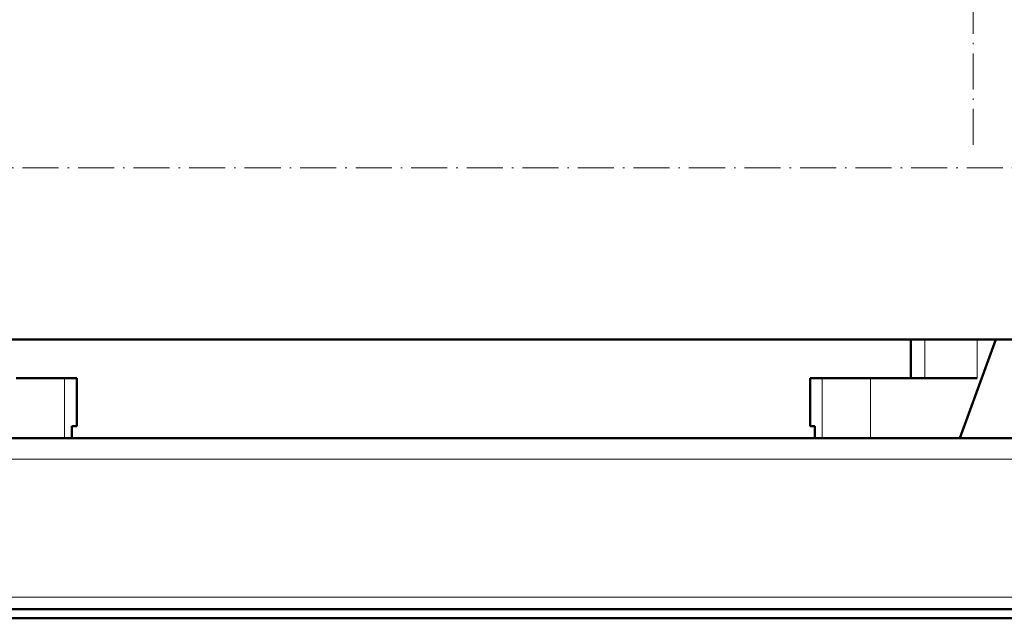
# Model space of a CAD drawing. Extents: x -2073 to 2460, y -1948 to 865.
# Tile 41 of 83: x -245 to 83, y -566 to -367. Entities that reach past the tile are written whole.
import ezdxf

# ---------------------------------------------------------------- set-up
doc = ezdxf.new("R2010")
doc.units = 0
doc.linetypes.add('DASHDOT', pattern=[18.5, 12, -3, 0.5, -3])

msp = doc.modelspace()

# ---------------------------------------------------------------- linework, layer by layer
at = {"color": 7, "linetype": 'DASHDOT', "lineweight": 18}
for p, q in [((73.03, -408.52), (73.03, 190.28)), ((-724.63, -416.12), (1065.77, -416.12))]:
    msp.add_line(p, q, dxfattribs=at)
at = {"color": 7, "lineweight": 50}
for p, q in [((-575.43, -473.27), (868.57, -473.27)), ((52.32, -473.27), (52.32, -486.12)), ((68.57, -506.12), (80.61, -473.27)), ((-245.68, -486.12), (-229.64, -486.12)), ((-229.64, -486.12), (-225.58, -486.12)), ((-225.58, -502.12), (-225.58, -486.12)), ((18.72, -486.12), (22.77, -486.12)), ((18.72, -502.12), (18.72, -486.12)), ((22.77, -486.12), (38.81, -486.12)), ((38.81, -486.12), (74.32, -486.12)), ((-227.15, -506.12), (-227.15, -502.12)), ((-225.58, -502.12), (-227.15, -502.12)), ((-227.15, -502.12), (-227.15, -506.12)), ((20.28, -502.12), (18.72, -502.12)), ((20.28, -502.12), (20.28, -506.12)), ((838.03, -506.12), (-544.9, -506.12)), ((-229.64, -506.12), (-245.68, -506.12)), ((-227.15, -506.12), (-229.64, -506.12)), ((22.77, -506.12), (20.28, -506.12)), ((38.81, -506.12), (22.77, -506.12)), ((68.57, -506.12), (38.81, -506.12)), ((836.57, -563.12), (-543.43, -563.12)), ((-543.43, -566.12), (836.57, -566.12))]:
    msp.add_line(p, q, dxfattribs=at)
at = {"color": 7, "lineweight": 18}
for p, q in [((56.95, -473.27), (56.95, -486.12)), ((74.32, -473.27), (74.32, -486.12)), ((-229.64, -486.12), (-229.64, -506.12)), ((22.77, -486.12), (22.77, -506.12)), ((38.81, -486.12), (38.81, -506.12)), ((837.89, -513.12), (-544.76, -513.12)), ((846.57, -559.12), (-553.43, -559.12))]:
    msp.add_line(p, q, dxfattribs=at)

doc.saveas('drawing.dxf')
